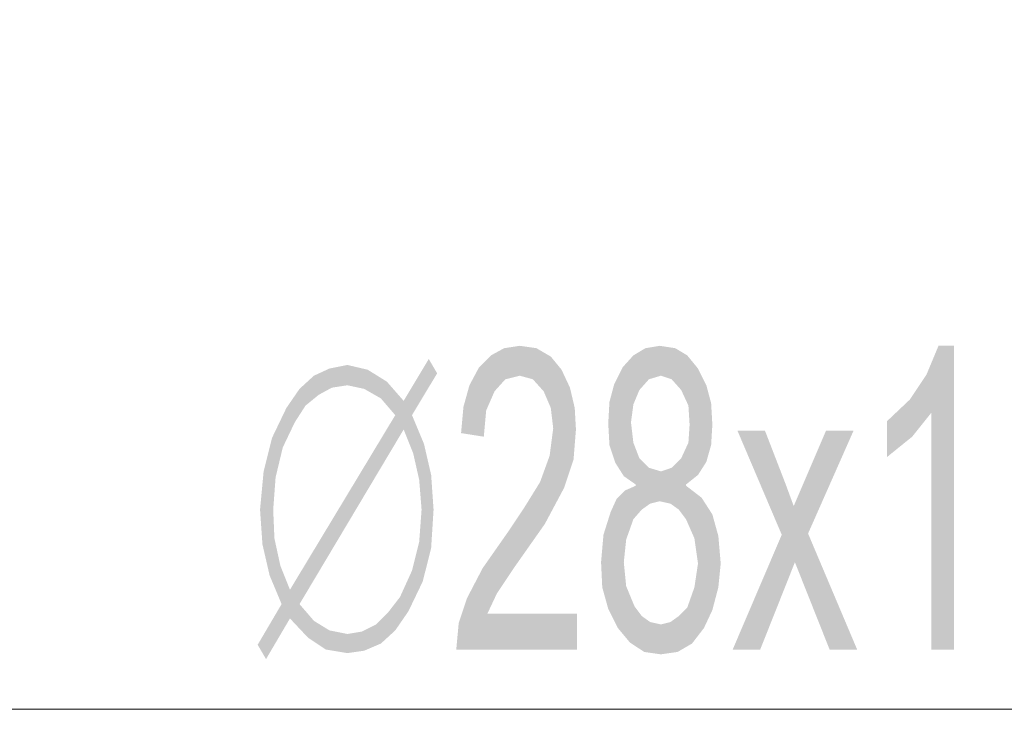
# Model space of a CAD drawing. Header units: millimetres. Extents: x -2626 to 2068, y -6169 to 7214.
# Tile 8 of 144: x -2022 to -1956, y -5132 to -5086. Entities that reach past the tile are written whole.
import ezdxf

# ---------------------------------------------------------------- set-up
doc = ezdxf.new("R2010")
doc.units = ezdxf.units.MM
doc.layers.get('0').update_dxf_attribs({"color": 252})

msp = doc.modelspace()

# ---------------------------------------------------------------- hatches: boundary and pattern name
h = msp.add_hatch(color=7)
h.dxf.hatch_style = 2
h.paths.add_polyline_path([(-1984.357, -5128.209), (-1992.473, -5128.209), (-1992.312, -5126.441), (-1991.75, -5124.754), (-1990.705, -5122.745), (-1989.018, -5120.335), (-1987.893, -5118.647), (-1986.848, -5116.96), (-1986.205, -5115.192), (-1985.964, -5113.344), (-1986.125, -5111.978), (-1986.607, -5110.853), (-1987.33, -5110.049), (-1988.214, -5109.808), (-1989.178, -5110.049), (-1989.901, -5110.853), (-1990.464, -5112.139), (-1990.625, -5113.906), (-1992.151, -5113.665), (-1991.991, -5111.897), (-1991.589, -5110.451), (-1990.946, -5109.246), (-1990.142, -5108.442), (-1989.259, -5107.96), (-1988.214, -5107.799), (-1987.089, -5107.96), (-1986.125, -5108.523), (-1985.402, -5109.407), (-1984.839, -5110.612), (-1984.518, -5111.978), (-1984.437, -5113.424), (-1984.598, -5115.433), (-1985.241, -5117.361), (-1986.527, -5119.772), (-1988.616, -5122.745), (-1989.741, -5124.433), (-1990.384, -5125.799), (-1984.357, -5125.799)])
h = msp.add_hatch(color=7)
h.dxf.hatch_style = 2
h.paths.add_polyline_path([(-1980.58, -5108.442), (-1979.777, -5107.96), (-1978.813, -5107.799)])
h = msp.add_hatch(color=7)
h.dxf.hatch_style = 2
h.paths.add_polyline_path([(-1980.58, -5108.442), (-1978.813, -5107.799), (-1978.732, -5109.808)])
h = msp.add_hatch(color=7)
h.dxf.hatch_style = 2
h.paths.add_polyline_path([(-1978.813, -5107.799), (-1977.768, -5107.96), (-1976.965, -5108.442)])
h = msp.add_hatch(color=7)
h.dxf.hatch_style = 2
h.paths.add_polyline_path([(-1978.813, -5107.799), (-1976.965, -5108.442), (-1978.009, -5110.049)])
h = msp.add_hatch(color=7)
h.dxf.hatch_style = 2
h.paths.add_polyline_path([(-1978.813, -5107.799), (-1978.009, -5110.049), (-1978.732, -5109.808)])
h = msp.add_hatch(color=7)
h.dxf.hatch_style = 2
h.paths.add_polyline_path([(-1959.046, -5128.209), (-1960.573, -5128.209), (-1960.573, -5112.299), (-1961.858, -5113.906), (-1963.546, -5115.272), (-1963.546, -5112.862), (-1962.019, -5111.415), (-1960.894, -5109.728), (-1960.091, -5107.799), (-1959.046, -5107.799)])
h = msp.add_hatch(color=7)
h.dxf.hatch_style = 2
h.paths.add_polyline_path([(-1981.304, -5109.246), (-1980.58, -5108.442), (-1979.536, -5110.049)])
h = msp.add_hatch(color=7)
h.dxf.hatch_style = 2
h.paths.add_polyline_path([(-1980.58, -5108.442), (-1978.732, -5109.808), (-1979.536, -5110.049)])
h = msp.add_hatch(color=7)
h.dxf.hatch_style = 2
h.paths.add_polyline_path([(-1976.965, -5108.442), (-1977.366, -5110.773), (-1978.009, -5110.049)])
h = msp.add_hatch(color=7)
h.dxf.hatch_style = 2
h.paths.add_polyline_path([(-1976.965, -5108.442), (-1976.241, -5109.326), (-1977.366, -5110.773)])
h = msp.add_hatch(color=7)
h.dxf.hatch_style = 2
h.paths.add_polyline_path([(-2000.99, -5109.326), (-1999.785, -5109.085), (-1999.785, -5110.451)])
h = msp.add_hatch(color=7)
h.dxf.hatch_style = 2
h.paths.add_polyline_path([(-1999.785, -5109.085), (-1998.419, -5109.407), (-1998.66, -5110.692)])
h = msp.add_hatch(color=7)
h.dxf.hatch_style = 2
h.paths.add_polyline_path([(-1999.785, -5109.085), (-1998.66, -5110.692), (-1999.785, -5110.451)])
h = msp.add_hatch(color=7)
h.dxf.hatch_style = 2
h.paths.add_polyline_path([(-1996.008, -5111.496), (-1994.321, -5108.683), (-1993.758, -5109.648)])
h = msp.add_hatch(color=7)
h.dxf.hatch_style = 2
h.paths.add_polyline_path([(-2002.035, -5109.808), (-2000.99, -5109.326), (-2000.829, -5110.612)])
h = msp.add_hatch(color=7)
h.dxf.hatch_style = 2
h.paths.add_polyline_path([(-2000.99, -5109.326), (-1999.785, -5110.451), (-2000.829, -5110.612)])
h = msp.add_hatch(color=7)
h.dxf.hatch_style = 2
h.paths.add_polyline_path([(-1998.419, -5109.407), (-1997.535, -5111.335), (-1998.66, -5110.692)])
h = msp.add_hatch(color=7)
h.dxf.hatch_style = 2
h.paths.add_polyline_path([(-1998.419, -5109.407), (-1997.133, -5110.21), (-1997.535, -5111.335)])
h = msp.add_hatch(color=7)
h.dxf.hatch_style = 2
h.paths.add_polyline_path([(-1993.758, -5109.648), (-1996.571, -5112.46), (-1996.008, -5111.496)])
h = msp.add_hatch(color=7)
h.dxf.hatch_style = 2
h.paths.add_polyline_path([(-1996.571, -5112.46), (-1993.758, -5109.648), (-1995.446, -5112.46)])
h = msp.add_hatch(color=7)
h.dxf.hatch_style = 2
h.paths.add_polyline_path([(-1982.188, -5111.576), (-1981.866, -5110.371), (-1981.304, -5109.246)])
h = msp.add_hatch(color=7)
h.dxf.hatch_style = 2
h.paths.add_polyline_path([(-1982.188, -5111.576), (-1981.304, -5109.246), (-1980.179, -5110.773)])
h = msp.add_hatch(color=7)
h.dxf.hatch_style = 2
h.paths.add_polyline_path([(-1981.304, -5109.246), (-1979.536, -5110.049), (-1980.179, -5110.773)])
h = msp.add_hatch(color=7)
h.dxf.hatch_style = 2
h.paths.add_polyline_path([(-1976.241, -5109.326), (-1976.884, -5111.817), (-1977.366, -5110.773)])
h = msp.add_hatch(color=7)
h.dxf.hatch_style = 2
h.paths.add_polyline_path([(-1976.241, -5109.326), (-1975.358, -5111.656), (-1976.884, -5111.817)])
h = msp.add_hatch(color=7)
h.dxf.hatch_style = 2
h.paths.add_polyline_path([(-1976.241, -5109.326), (-1975.679, -5110.451), (-1975.358, -5111.656)])
h = msp.add_hatch(color=7)
h.dxf.hatch_style = 2
h.paths.add_polyline_path([(-2002.999, -5110.692), (-2002.035, -5109.808), (-2001.713, -5111.094)])
h = msp.add_hatch(color=7)
h.dxf.hatch_style = 2
h.paths.add_polyline_path([(-2002.035, -5109.808), (-2000.829, -5110.612), (-2001.713, -5111.094)])
h = msp.add_hatch(color=7)
h.dxf.hatch_style = 2
h.paths.add_polyline_path([(-1997.133, -5110.21), (-1996.571, -5112.46), (-1997.535, -5111.335)])
h = msp.add_hatch(color=7)
h.dxf.hatch_style = 2
h.paths.add_polyline_path([(-1997.133, -5110.21), (-1996.008, -5111.496), (-1996.571, -5112.46)])
h = msp.add_hatch(color=7)
h.dxf.hatch_style = 2
h.paths.add_polyline_path([(-2003.883, -5111.978), (-2002.999, -5110.692), (-2002.597, -5111.817)])
h = msp.add_hatch(color=7)
h.dxf.hatch_style = 2
h.paths.add_polyline_path([(-2002.999, -5110.692), (-2001.713, -5111.094), (-2002.597, -5111.817)])
h = msp.add_hatch(color=7)
h.dxf.hatch_style = 2
h.paths.add_polyline_path([(-1982.188, -5111.576), (-1980.179, -5110.773), (-1980.58, -5111.737)])
h = msp.add_hatch(color=7)
h.dxf.hatch_style = 2
h.paths.add_polyline_path([(-1980.42, -5117.12), (-1982.268, -5113.022), (-1982.188, -5111.576)])
h = msp.add_hatch(color=7)
h.dxf.hatch_style = 2
h.paths.add_polyline_path([(-1982.188, -5111.576), (-1979.456, -5118.406), (-1980.42, -5117.12)])
h = msp.add_hatch(color=7)
h.dxf.hatch_style = 2
h.paths.add_polyline_path([(-1979.456, -5118.406), (-1982.188, -5111.576), (-1980.58, -5114.308)])
h = msp.add_hatch(color=7)
h.dxf.hatch_style = 2
h.paths.add_polyline_path([(-1982.188, -5111.576), (-1980.741, -5112.942), (-1980.58, -5114.308)])
h = msp.add_hatch(color=7)
h.dxf.hatch_style = 2
h.paths.add_polyline_path([(-1982.188, -5111.576), (-1980.58, -5111.737), (-1980.741, -5112.942)])
h = msp.add_hatch(color=7)
h.dxf.hatch_style = 2
h.paths.add_polyline_path([(-1975.358, -5111.656), (-1976.804, -5113.103), (-1976.884, -5111.817)])
h = msp.add_hatch(color=7)
h.dxf.hatch_style = 2
h.paths.add_polyline_path([(-1975.358, -5111.656), (-1975.277, -5113.103), (-1976.804, -5113.103)])
h = msp.add_hatch(color=7)
h.dxf.hatch_style = 2
h.paths.add_polyline_path([(-2004.847, -5113.987), (-2003.883, -5111.978), (-2003.32, -5112.942)])
h = msp.add_hatch(color=7)
h.dxf.hatch_style = 2
h.paths.add_polyline_path([(-2003.883, -5111.978), (-2002.597, -5111.817), (-2003.32, -5112.942)])
h = msp.add_hatch(color=7)
h.dxf.hatch_style = 2
h.paths.add_polyline_path([(-2004.847, -5113.987), (-2003.32, -5112.942), (-2004.124, -5114.629)])
h = msp.add_hatch(color=7)
h.dxf.hatch_style = 2
h.paths.add_polyline_path([(-2003.642, -5124.191), (-1996.571, -5112.46), (-1996.008, -5113.424)])
h = msp.add_hatch(color=7)
h.dxf.hatch_style = 2
h.paths.add_polyline_path([(-1996.571, -5112.46), (-1995.446, -5112.46), (-1996.008, -5113.424)])
h = msp.add_hatch(color=7)
h.dxf.hatch_style = 2
h.paths.add_polyline_path([(-1995.446, -5112.46), (-1995.365, -5115.031), (-1996.008, -5113.424)])
h = msp.add_hatch(color=7)
h.dxf.hatch_style = 2
h.paths.add_polyline_path([(-1995.446, -5112.46), (-1994.642, -5114.388), (-1995.365, -5115.031)])
h = msp.add_hatch(color=7)
h.dxf.hatch_style = 2
h.paths.add_polyline_path([(-1980.42, -5117.12), (-1982.188, -5114.469), (-1982.268, -5113.022)])
h = msp.add_hatch(color=7)
h.dxf.hatch_style = 2
h.paths.add_polyline_path([(-2003.642, -5124.191), (-1996.008, -5113.424), (-2002.999, -5125.156)])
h = msp.add_hatch(color=7)
h.dxf.hatch_style = 2
h.paths.add_polyline_path([(-1975.277, -5113.103), (-1975.358, -5114.469), (-1976.884, -5114.308)])
h = msp.add_hatch(color=7)
h.dxf.hatch_style = 2
h.paths.add_polyline_path([(-1975.277, -5113.103), (-1976.884, -5114.308), (-1976.804, -5113.103)])
h = msp.add_hatch(color=7)
h.dxf.hatch_style = 2
h.paths.add_polyline_path([(-1965.554, -5128.209), (-1967.403, -5128.209), (-1969.733, -5122.343), (-1972.063, -5128.209), (-1973.911, -5128.209), (-1970.617, -5120.495), (-1973.59, -5113.505), (-1971.742, -5113.505), (-1970.376, -5117.04), (-1969.813, -5118.567), (-1967.644, -5113.505), (-1965.796, -5113.505), (-1968.849, -5120.415)])
h = msp.add_hatch(color=7)
h.dxf.hatch_style = 2
h.paths.add_polyline_path([(-2005.41, -5116.237), (-2004.847, -5113.987), (-2004.124, -5114.629)])
h = msp.add_hatch(color=7)
h.dxf.hatch_style = 2
h.paths.add_polyline_path([(-1994.642, -5114.388), (-1994.964, -5116.799), (-1995.365, -5115.031)])
h = msp.add_hatch(color=7)
h.dxf.hatch_style = 2
h.paths.add_polyline_path([(-1994.642, -5114.388), (-1994.16, -5116.478), (-1994.964, -5116.799)])
h = msp.add_hatch(color=7)
h.dxf.hatch_style = 2
h.paths.add_polyline_path([(-1979.456, -5118.406), (-1980.58, -5114.308), (-1980.179, -5115.353)])
h = msp.add_hatch(color=7)
h.dxf.hatch_style = 2
h.paths.add_polyline_path([(-1975.358, -5114.469), (-1977.366, -5115.353), (-1976.884, -5114.308)])
h = msp.add_hatch(color=7)
h.dxf.hatch_style = 2
h.paths.add_polyline_path([(-2005.41, -5116.237), (-2004.124, -5114.629), (-2004.606, -5116.638)])
h = msp.add_hatch(color=7)
h.dxf.hatch_style = 2
h.paths.add_polyline_path([(-1980.42, -5117.12), (-1981.786, -5115.674), (-1982.188, -5114.469)])
h = msp.add_hatch(color=7)
h.dxf.hatch_style = 2
h.paths.add_polyline_path([(-1975.358, -5114.469), (-1976.241, -5116.478), (-1977.366, -5115.353)])
h = msp.add_hatch(color=7)
h.dxf.hatch_style = 2
h.paths.add_polyline_path([(-1975.358, -5114.469), (-1975.679, -5115.594), (-1976.241, -5116.478)])
h = msp.add_hatch(color=7)
h.dxf.hatch_style = 2
h.paths.add_polyline_path([(-1980.42, -5117.12), (-1981.223, -5116.558), (-1981.786, -5115.674)])
h = msp.add_hatch(color=7)
h.dxf.hatch_style = 2
h.paths.add_polyline_path([(-1979.456, -5118.406), (-1980.179, -5115.353), (-1979.536, -5115.995)])
h = msp.add_hatch(color=7)
h.dxf.hatch_style = 2
h.paths.add_polyline_path([(-1976.241, -5116.478), (-1978.009, -5115.995), (-1977.366, -5115.353)])
h = msp.add_hatch(color=7)
h.dxf.hatch_style = 2
h.paths.add_polyline_path([(-2005.651, -5118.808), (-2005.41, -5116.237), (-2004.606, -5116.638)])
h = msp.add_hatch(color=7)
h.dxf.hatch_style = 2
h.paths.add_polyline_path([(-1979.536, -5115.995), (-1978.732, -5116.237), (-1978.813, -5118.245)])
h = msp.add_hatch(color=7)
h.dxf.hatch_style = 2
h.paths.add_polyline_path([(-1979.536, -5115.995), (-1978.813, -5118.245), (-1979.456, -5118.406)])
h = msp.add_hatch(color=7)
h.dxf.hatch_style = 2
h.paths.add_polyline_path([(-1977.045, -5117.12), (-1978.813, -5118.245), (-1978.732, -5116.237)])
h = msp.add_hatch(color=7)
h.dxf.hatch_style = 2
h.paths.add_polyline_path([(-1977.045, -5117.12), (-1978.732, -5116.237), (-1978.009, -5115.995)])
h = msp.add_hatch(color=7)
h.dxf.hatch_style = 2
h.paths.add_polyline_path([(-1976.241, -5116.478), (-1977.045, -5117.12), (-1978.009, -5115.995)])
h = msp.add_hatch(color=7)
h.dxf.hatch_style = 2
h.paths.add_polyline_path([(-2005.651, -5118.808), (-2004.606, -5116.638), (-2004.767, -5118.808)])
h = msp.add_hatch(color=7)
h.dxf.hatch_style = 2
h.paths.add_polyline_path([(-1994.16, -5116.478), (-1994.803, -5118.808), (-1994.964, -5116.799)])
h = msp.add_hatch(color=7)
h.dxf.hatch_style = 2
h.paths.add_polyline_path([(-1994.16, -5116.478), (-1993.999, -5118.808), (-1994.803, -5118.808)])
h = msp.add_hatch(color=7)
h.dxf.hatch_style = 2
h.paths.add_polyline_path([(-1982.589, -5120.495), (-1981.705, -5118.085), (-1981.143, -5117.522)])
h = msp.add_hatch(color=7)
h.dxf.hatch_style = 2
h.paths.add_polyline_path([(-1982.589, -5120.495), (-1981.143, -5117.522), (-1980.58, -5119.451)])
h = msp.add_hatch(color=7)
h.dxf.hatch_style = 2
h.paths.add_polyline_path([(-1981.143, -5117.522), (-1980.42, -5117.201), (-1980.018, -5118.808)])
h = msp.add_hatch(color=7)
h.dxf.hatch_style = 2
h.paths.add_polyline_path([(-1981.143, -5117.522), (-1980.018, -5118.808), (-1980.58, -5119.451)])
h = msp.add_hatch(color=7)
h.dxf.hatch_style = 2
h.paths.add_polyline_path([(-1979.456, -5118.406), (-1980.42, -5117.201), (-1980.42, -5117.12)])
h = msp.add_hatch(color=7)
h.dxf.hatch_style = 2
h.paths.add_polyline_path([(-1979.456, -5118.406), (-1980.018, -5118.808), (-1980.42, -5117.201)])
h = msp.add_hatch(color=7)
h.dxf.hatch_style = 2
h.paths.add_polyline_path([(-1977.045, -5117.12), (-1978.09, -5118.406), (-1978.813, -5118.245)])
h = msp.add_hatch(color=7)
h.dxf.hatch_style = 2
h.paths.add_polyline_path([(-1978.09, -5118.406), (-1977.045, -5117.12), (-1977.045, -5117.201)])
h = msp.add_hatch(color=7)
h.dxf.hatch_style = 2
h.paths.add_polyline_path([(-1977.527, -5118.808), (-1978.09, -5118.406), (-1977.045, -5117.201)])
h = msp.add_hatch(color=7)
h.dxf.hatch_style = 2
h.paths.add_polyline_path([(-1977.045, -5117.201), (-1977.045, -5119.451), (-1977.527, -5118.808)])
h = msp.add_hatch(color=7)
h.dxf.hatch_style = 2
h.paths.add_polyline_path([(-1977.045, -5117.201), (-1976, -5118.004), (-1975.277, -5119.129)])
h = msp.add_hatch(color=7)
h.dxf.hatch_style = 2
h.paths.add_polyline_path([(-1977.045, -5117.201), (-1975.277, -5119.129), (-1974.875, -5120.576)])
h = msp.add_hatch(color=7)
h.dxf.hatch_style = 2
h.paths.add_polyline_path([(-1977.045, -5117.201), (-1974.875, -5120.576), (-1976.482, -5120.736)])
h = msp.add_hatch(color=7)
h.dxf.hatch_style = 2
h.paths.add_polyline_path([(-1977.045, -5117.201), (-1976.482, -5120.736), (-1977.045, -5119.451)])
h = msp.add_hatch(color=7)
h.dxf.hatch_style = 2
h.paths.add_polyline_path([(-1982.589, -5120.495), (-1982.107, -5118.969), (-1981.705, -5118.085)])
h = msp.add_hatch(color=7)
h.dxf.hatch_style = 2
h.paths.add_polyline_path([(-2005.49, -5121.138), (-2005.651, -5118.808), (-2004.767, -5118.808)])
h = msp.add_hatch(color=7)
h.dxf.hatch_style = 2
h.paths.add_polyline_path([(-2005.49, -5121.138), (-2004.767, -5118.808), (-2004.686, -5120.736)])
h = msp.add_hatch(color=7)
h.dxf.hatch_style = 2
h.paths.add_polyline_path([(-1994.964, -5120.977), (-1994.803, -5118.808), (-1993.999, -5118.808)])
h = msp.add_hatch(color=7)
h.dxf.hatch_style = 2
h.paths.add_polyline_path([(-1994.964, -5120.977), (-1993.999, -5118.808), (-1994.16, -5121.379)])
h = msp.add_hatch(color=7)
h.dxf.hatch_style = 2
h.paths.add_polyline_path([(-1982.589, -5120.495), (-1980.58, -5119.451), (-1981.063, -5120.817)])
h = msp.add_hatch(color=7)
h.dxf.hatch_style = 2
h.paths.add_polyline_path([(-2005.008, -5123.227), (-2005.49, -5121.138), (-2004.686, -5120.736)])
h = msp.add_hatch(color=7)
h.dxf.hatch_style = 2
h.paths.add_polyline_path([(-2005.008, -5123.227), (-2004.686, -5120.736), (-2004.285, -5122.584)])
h = msp.add_hatch(color=7)
h.dxf.hatch_style = 2
h.paths.add_polyline_path([(-1994.16, -5121.379), (-1995.446, -5122.906), (-1994.964, -5120.977)])
h = msp.add_hatch(color=7)
h.dxf.hatch_style = 2
h.paths.add_polyline_path([(-1982.75, -5122.343), (-1982.589, -5120.495), (-1981.063, -5120.817)])
h = msp.add_hatch(color=7)
h.dxf.hatch_style = 2
h.paths.add_polyline_path([(-1982.75, -5122.343), (-1981.063, -5120.817), (-1981.223, -5122.343)])
h = msp.add_hatch(color=7)
h.dxf.hatch_style = 2
h.paths.add_polyline_path([(-1974.875, -5120.576), (-1976.241, -5122.424), (-1976.482, -5120.736)])
h = msp.add_hatch(color=7)
h.dxf.hatch_style = 2
h.paths.add_polyline_path([(-1974.875, -5120.576), (-1974.715, -5122.424), (-1976.241, -5122.424)])
h = msp.add_hatch(color=7)
h.dxf.hatch_style = 2
h.paths.add_polyline_path([(-1994.16, -5121.379), (-1994.723, -5123.629), (-1995.446, -5122.906)])
h = msp.add_hatch(color=7)
h.dxf.hatch_style = 2
h.paths.add_polyline_path([(-1982.67, -5124.031), (-1982.75, -5122.343), (-1981.223, -5122.343)])
h = msp.add_hatch(color=7)
h.dxf.hatch_style = 2
h.paths.add_polyline_path([(-1982.67, -5124.031), (-1981.223, -5122.343), (-1981.063, -5123.95)])
h = msp.add_hatch(color=7)
h.dxf.hatch_style = 2
h.paths.add_polyline_path([(-2004.285, -5122.584), (-2004.204, -5125.156), (-2005.008, -5123.227)])
h = msp.add_hatch(color=7)
h.dxf.hatch_style = 2
h.paths.add_polyline_path([(-2004.285, -5122.584), (-2003.642, -5124.191), (-2003.642, -5126.12)])
h = msp.add_hatch(color=7)
h.dxf.hatch_style = 2
h.paths.add_polyline_path([(-2004.285, -5122.584), (-2003.642, -5126.12), (-2004.204, -5125.156)])
h = msp.add_hatch(color=7)
h.dxf.hatch_style = 2
h.paths.add_polyline_path([(-1994.723, -5123.629), (-1996.249, -5124.674), (-1995.446, -5122.906)])
h = msp.add_hatch(color=7)
h.dxf.hatch_style = 2
h.paths.add_polyline_path([(-1974.715, -5122.424), (-1974.875, -5124.031), (-1976.482, -5124.031)])
h = msp.add_hatch(color=7)
h.dxf.hatch_style = 2
h.paths.add_polyline_path([(-1974.715, -5122.424), (-1976.482, -5124.031), (-1976.241, -5122.424)])
h = msp.add_hatch(color=7)
h.dxf.hatch_style = 2
h.paths.add_polyline_path([(-1994.723, -5123.629), (-1995.687, -5125.638), (-1996.249, -5124.674)])
h = msp.add_hatch(color=7)
h.dxf.hatch_style = 2
h.paths.add_polyline_path([(-2003.642, -5126.12), (-2003.642, -5124.191), (-2002.999, -5125.156)])
h = msp.add_hatch(color=7)
h.dxf.hatch_style = 2
h.paths.add_polyline_path([(-1980.822, -5127.727), (-1982.67, -5124.031), (-1981.063, -5123.95)])
h = msp.add_hatch(color=7)
h.dxf.hatch_style = 2
h.paths.add_polyline_path([(-1980.822, -5127.727), (-1982.268, -5125.477), (-1982.67, -5124.031)])
h = msp.add_hatch(color=7)
h.dxf.hatch_style = 2
h.paths.add_polyline_path([(-1980.822, -5127.727), (-1981.063, -5123.95), (-1980.5, -5125.316)])
h = msp.add_hatch(color=7)
h.dxf.hatch_style = 2
h.paths.add_polyline_path([(-1974.875, -5124.031), (-1976.643, -5127.807), (-1976.965, -5125.397)])
h = msp.add_hatch(color=7)
h.dxf.hatch_style = 2
h.paths.add_polyline_path([(-1974.875, -5124.031), (-1976.965, -5125.397), (-1976.482, -5124.031)])
h = msp.add_hatch(color=7)
h.dxf.hatch_style = 2
h.paths.add_polyline_path([(-1974.875, -5124.031), (-1975.84, -5126.763), (-1976.643, -5127.807)])
h = msp.add_hatch(color=7)
h.dxf.hatch_style = 2
h.paths.add_polyline_path([(-1974.875, -5124.031), (-1975.277, -5125.557), (-1975.84, -5126.763)])
h = msp.add_hatch(color=7)
h.dxf.hatch_style = 2
h.paths.add_polyline_path([(-1995.687, -5125.638), (-1997.053, -5125.718), (-1996.249, -5124.674)])
h = msp.add_hatch(color=7)
h.dxf.hatch_style = 2
h.paths.add_polyline_path([(-2003.642, -5126.12), (-2005.811, -5127.888), (-2004.204, -5125.156)])
h = msp.add_hatch(color=7)
h.dxf.hatch_style = 2
h.paths.add_polyline_path([(-2002.436, -5127.406), (-2003.642, -5126.12), (-2002.999, -5125.156)])
h = msp.add_hatch(color=7)
h.dxf.hatch_style = 2
h.paths.add_polyline_path([(-2002.436, -5127.406), (-2002.999, -5125.156), (-2002.035, -5126.281)])
h = msp.add_hatch(color=7)
h.dxf.hatch_style = 2
h.paths.add_polyline_path([(-1995.687, -5125.638), (-1996.571, -5126.923), (-1997.053, -5125.718)])
h = msp.add_hatch(color=7)
h.dxf.hatch_style = 2
h.paths.add_polyline_path([(-1980.822, -5127.727), (-1981.625, -5126.763), (-1982.268, -5125.477)])
h = msp.add_hatch(color=7)
h.dxf.hatch_style = 2
h.paths.add_polyline_path([(-1980.822, -5127.727), (-1980.5, -5125.316), (-1980.018, -5125.959)])
h = msp.add_hatch(color=7)
h.dxf.hatch_style = 2
h.paths.add_polyline_path([(-1976.643, -5127.807), (-1977.527, -5125.959), (-1976.965, -5125.397)])
h = msp.add_hatch(color=7)
h.dxf.hatch_style = 2
h.paths.add_polyline_path([(-2003.642, -5126.12), (-2005.249, -5128.852), (-2005.811, -5127.888)])
h = msp.add_hatch(color=7)
h.dxf.hatch_style = 2
h.paths.add_polyline_path([(-2001.231, -5128.209), (-2002.436, -5127.406), (-2002.035, -5126.281)])
h = msp.add_hatch(color=7)
h.dxf.hatch_style = 2
h.paths.add_polyline_path([(-2001.231, -5128.209), (-2002.035, -5126.281), (-2000.99, -5126.923)])
h = msp.add_hatch(color=7)
h.dxf.hatch_style = 2
h.paths.add_polyline_path([(-1996.571, -5126.923), (-1997.856, -5126.522), (-1997.053, -5125.718)])
h = msp.add_hatch(color=7)
h.dxf.hatch_style = 2
h.paths.add_polyline_path([(-1980.822, -5127.727), (-1980.018, -5125.959), (-1979.456, -5126.361)])
h = msp.add_hatch(color=7)
h.dxf.hatch_style = 2
h.paths.add_polyline_path([(-1976.643, -5127.807), (-1978.09, -5126.361), (-1977.527, -5125.959)])
h = msp.add_hatch(color=7)
h.dxf.hatch_style = 2
h.paths.add_polyline_path([(-1999.785, -5128.45), (-2001.231, -5128.209), (-2000.99, -5126.923)])
h = msp.add_hatch(color=7)
h.dxf.hatch_style = 2
h.paths.add_polyline_path([(-1999.785, -5128.45), (-2000.99, -5126.923), (-1999.785, -5127.165)])
h = msp.add_hatch(color=7)
h.dxf.hatch_style = 2
h.paths.add_polyline_path([(-1997.535, -5127.807), (-1998.821, -5127.004), (-1997.856, -5126.522)])
h = msp.add_hatch(color=7)
h.dxf.hatch_style = 2
h.paths.add_polyline_path([(-1996.571, -5126.923), (-1997.535, -5127.807), (-1997.856, -5126.522)])
h = msp.add_hatch(color=7)
h.dxf.hatch_style = 2
h.paths.add_polyline_path([(-1979.456, -5126.361), (-1979.857, -5128.37), (-1980.822, -5127.727)])
h = msp.add_hatch(color=7)
h.dxf.hatch_style = 2
h.paths.add_polyline_path([(-1979.456, -5126.361), (-1978.732, -5128.531), (-1979.857, -5128.37)])
h = msp.add_hatch(color=7)
h.dxf.hatch_style = 2
h.paths.add_polyline_path([(-1979.456, -5126.361), (-1978.732, -5126.522), (-1978.732, -5128.531)])
h = msp.add_hatch(color=7)
h.dxf.hatch_style = 2
h.paths.add_polyline_path([(-1976.643, -5127.807), (-1978.732, -5126.522), (-1978.09, -5126.361)])
h = msp.add_hatch(color=7)
h.dxf.hatch_style = 2
h.paths.add_polyline_path([(-1976.643, -5127.807), (-1978.732, -5128.531), (-1978.732, -5126.522)])
h = msp.add_hatch(color=7)
h.dxf.hatch_style = 2
h.paths.add_polyline_path([(-1998.66, -5128.289), (-1999.785, -5127.165), (-1998.821, -5127.004)])
h = msp.add_hatch(color=7)
h.dxf.hatch_style = 2
h.paths.add_polyline_path([(-1998.66, -5128.289), (-1999.785, -5128.45), (-1999.785, -5127.165)])
h = msp.add_hatch(color=7)
h.dxf.hatch_style = 2
h.paths.add_polyline_path([(-1997.535, -5127.807), (-1998.66, -5128.289), (-1998.821, -5127.004)])
h = msp.add_hatch(color=7)
h.dxf.hatch_style = 2
h.paths.add_polyline_path([(-1976.643, -5127.807), (-1977.607, -5128.37), (-1978.732, -5128.531)])

# ---------------------------------------------------------------- linework, layer by layer
at = {"color": 240, "lineweight": 0, "true_color": 0xff003f}
msp.add_lwpolyline([(-2318.786, -4891.49), (-2318.786, -5132.227), (-1915.816, -5132.227)], dxfattribs=at)

doc.saveas('drawing.dxf')
